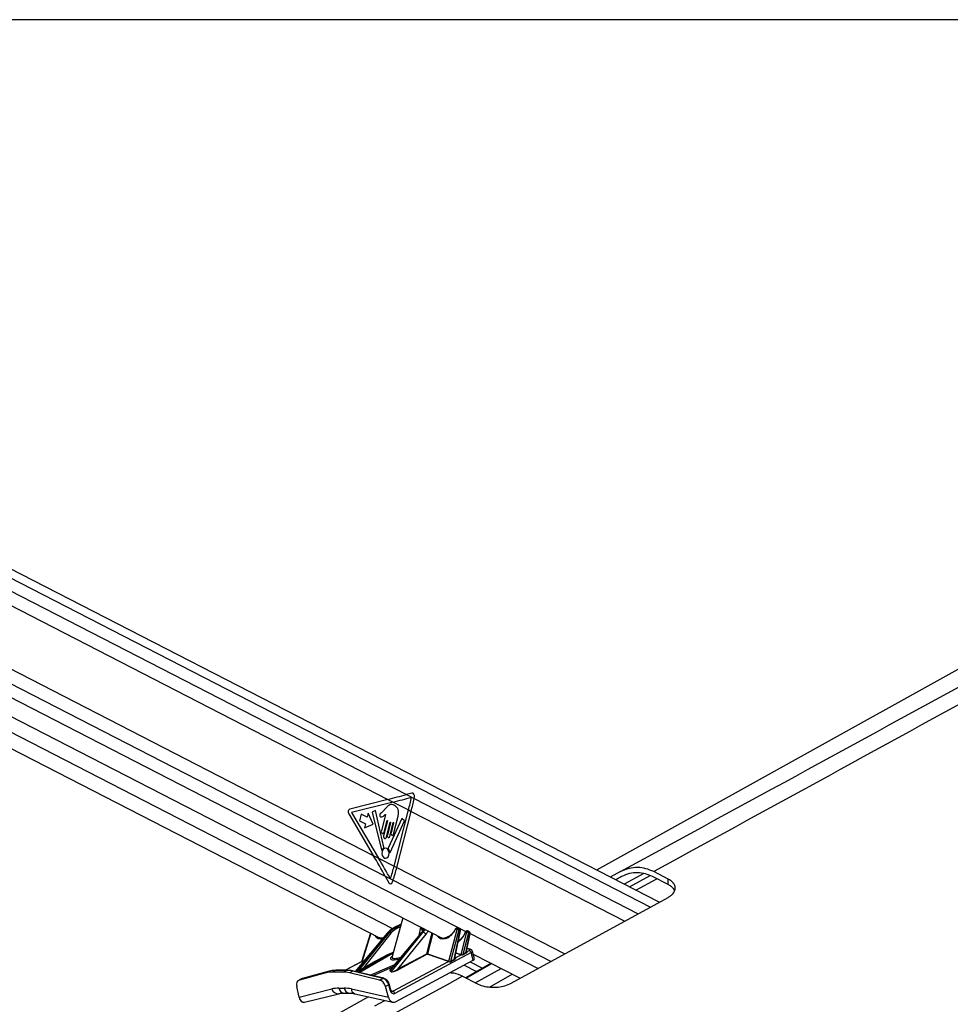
# Model space of a CAD drawing. Header units: millimetres. Extents: x 2575 to 18042, y 835 to 16320.
# Tile 8 of 64: x 4486 to 5247, y 6466 to 7271. Entities that reach past the tile are written whole.
import ezdxf

# ---------------------------------------------------------------- set-up
doc = ezdxf.new("R2010")
doc.units = ezdxf.units.MM
doc.header["$LTSCALE"] = 2
doc.layers.add('COMPONENT_GEOMETRY', color=7, linetype='Continuous')

msp = doc.modelspace()

# ---------------------------------------------------------------- linework, layer by layer
at = {"color": 7, "linetype": 'Continuous', "lineweight": 25}
for p, q in [((5008.67, 6549.47), (3830.39, 7154.99)), ((3789.41, 7055.56), (4831.75, 6519.89)), ((5780.57, 7032.9), (4957.54, 6575.74)), ((4055.4, 7009.47), (4786.8, 6633.6)), ((3895.06, 6975.16), (4779.93, 6520.41)), ((4048.73, 6960.95), (4774.86, 6587.79)), ((4786.8, 6633.6), (4755.75, 6625.7)), ((4786.8, 6633.6), (4791.09, 6631.4)), ((4806.5, 6638.73), (4801.98, 6637.54)), ((4801.98, 6637.54), (4808.28, 6634.3)), ((4808.28, 6634.3), (4808.53, 6635.5)), ((4791.09, 6631.4), (4757.13, 6622.75)), ((4785.08, 6626.31), (4782.32, 6623.28)), ((4791.09, 6631.4), (4803.7, 6624.92)), ((4754.74, 6621.74), (4774.86, 6587.79)), ((4757.13, 6622.75), (4779.17, 6585.57)), ((4765, 6621.6), (4763.56, 6616)), ((4769.87, 6619.1), (4765, 6621.6)), ((4770.66, 6622.2), (4769.87, 6619.1)), ((4774.76, 6613.42), (4770.66, 6622.2)), ((4776.55, 6624.4), (4774.04, 6623.17)), ((4774.04, 6623.17), (4781.5, 6592.45)), ((4783.52, 6594.46), (4776.55, 6624.4)), ((4784.9, 6621.24), (4781.5, 6607.98)), ((4798.23, 6618.05), (4787.13, 6593.68)), ((4791.41, 6605.17), (4795.18, 6619.85)), ((4791.91, 6579.03), (4803.7, 6624.92)), ((4794.07, 6577.92), (4805.86, 6623.81)), ((4800.53, 6615.95), (4798.23, 6618.05)), ((4803.7, 6624.92), (4805.86, 6623.81)), ((4763.56, 6616), (4768.43, 6613.5)), ((4768.43, 6613.5), (4767.63, 6610.4)), ((4767.63, 6610.4), (4774.76, 6613.42)), ((4786.49, 6616.1), (4783.34, 6603.85)), ((4783.78, 6606.81), (4786.2, 6616.24)), ((4785.61, 6602.68), (4788.76, 6614.93)), ((4789.04, 6614.78), (4786.36, 6604.35)), ((4788.35, 6603.32), (4791.24, 6614.56)), ((4788.81, 6590.21), (4800.53, 6615.95)), ((4791.53, 6614.42), (4789.41, 6606.19)), ((4774.86, 6587.79), (4779.17, 6585.57)), ((4779.17, 6585.57), (4791.91, 6579.03)), ((4791.91, 6579.03), (4794.07, 6577.92)), ((4784.71, 6570.71), (4787.67, 6565.44)), ((4784.71, 6570.71), (4791.1, 6567.43)), ((4977.05, 6574.49), (4968.51, 6570.1)), ((4977.96, 6570.43), (4972.92, 6567.84)), ((4996.08, 6572.89), (4980.1, 6564.15)), ((5015.95, 6563.94), (5003.31, 6570.43)), ((5015.95, 6568.47), (5004.21, 6574.49)), ((4790.71, 6566.17), (4791.1, 6567.43)), ((5015.95, 6563.94), (5015.95, 6568.47)), ((4887.71, 6483.31), (5015.95, 6553.45)), ((4799.02, 6536.71), (4790.27, 6505.04)), ((4797.58, 6531.52), (4791.45, 6528.48)), ((4791.87, 6528.58), (4792.64, 6528.58)), ((4812.28, 6522.36), (4813.88, 6529.08)), ((4816.07, 6526.42), (4814.89, 6528.56)), ((4786.63, 6524.59), (4760.14, 6492.86)), ((4763.18, 6493.67), (4788.09, 6524.82)), ((4772.56, 6524.2), (4765.29, 6500.89)), ((4789.25, 6524.11), (4766.75, 6495.97)), ((4788.09, 6524.82), (4787.24, 6524.82)), ((4814.55, 6524.82), (4788.52, 6493.67)), ((4814.24, 6524.71), (4788.78, 6494.24)), ((4789.72, 6492.74), (4815.4, 6524.82)), ((4817.71, 6523.4), (4794.78, 6494.74)), ((4815.4, 6524.82), (4814.55, 6524.82)), ((4836.66, 6501.24), (4843.37, 6527.17)), ((4844.74, 6526.82), (4838.04, 6500.94)), ((4841.02, 6502.72), (4845.81, 6526.27)), ((4841.57, 6503.85), (4846.08, 6526.04)), ((4843.14, 6527.61), (4842.52, 6527.61)), ((4843.8, 6528.24), (4843.17, 6528.24)), ((4845.42, 6527.56), (4844.36, 6528.1)), ((4845.81, 6526.27), (4844.74, 6526.82)), ((4846.66, 6506.78), (4851.35, 6524.92)), ((4852.72, 6524.58), (4848.15, 6506.9)), ((4850.5, 6508.26), (4853.72, 6524.07)), ((4851.13, 6525.37), (4850.85, 6525.37)), ((4851.01, 6509.23), (4853.98, 6523.84)), ((4851.78, 6526), (4851.5, 6526)), ((4853.32, 6525.36), (4852.35, 6525.86)), ((4853.72, 6524.07), (4852.72, 6524.58)), ((4854.92, 6508.27), (4792.55, 6474.97)), ((4794.78, 6494.74), (4818.55, 6507.43)), ((4818.95, 6506.99), (4795.18, 6494.3)), ((4836.35, 6500.98), (4818.95, 6506.99)), ((4819.22, 6507.26), (4836.62, 6501.25)), ((4841.91, 6503.95), (4846.61, 6506.46)), ((4851.49, 6509.06), (4853.29, 6510.02)), ((4853.78, 6511.18), (4851.51, 6511.68)), ((4856.67, 6502.04), (4854.92, 6508.27)), ((4857.65, 6503.29), (4855.95, 6509.35)), ((4856.57, 6507.14), (4895.09, 6487.34)), ((4765.35, 6500.89), (4752.19, 6493.87)), ((4766.75, 6495.97), (4774.58, 6500.15)), ((4775.11, 6499.71), (4767.28, 6495.53)), ((4790.92, 6476.72), (4836.35, 6500.98)), ((4793.01, 6468.05), (4856.67, 6502.04)), ((4871.28, 6499.58), (4850.26, 6487.71)), ((4854.05, 6500.64), (4864.05, 6495.5)), ((4736.09, 6491.77), (4714.42, 6485.89)), ((4738.76, 6493.09), (4717.09, 6487.2)), ((4738.96, 6493.16), (4717.29, 6487.28)), ((4736.09, 6491.77), (4738.76, 6493.09)), ((4738.76, 6493.09), (4738.96, 6493.16)), ((4743.89, 6493.75), (4741.22, 6492.44)), ((4750.02, 6492.44), (4741.22, 6492.44)), ((4752.69, 6493.75), (4743.89, 6493.75)), ((4753.16, 6493.87), (4744.36, 6493.87)), ((4750.02, 6492.44), (4752.69, 6493.75)), ((4758.15, 6493.09), (4755.48, 6491.77)), ((4780.06, 6485.89), (4755.48, 6491.77)), ((4782.73, 6487.2), (4758.15, 6493.09)), ((4783.39, 6487.29), (4758.81, 6493.18)), ((4789.55, 6492.66), (4788.35, 6493.58)), ((4788.52, 6493.67), (4789.72, 6492.74)), ((4847.86, 6488.96), (4859.43, 6482.94)), ((4714.14, 6471.83), (4712.28, 6480.58)), ((4716.6, 6487.02), (4713.93, 6485.7)), ((4717.09, 6487.2), (4714.42, 6485.89)), ((4717.29, 6487.28), (4716.72, 6487.03)), ((4717.09, 6487.2), (4717.29, 6487.28)), ((4780.06, 6485.89), (4782.73, 6487.2)), ((4787.48, 6481.9), (4784.81, 6480.58)), ((4787.27, 6471.83), (4784.81, 6480.58)), ((4788.73, 6477.48), (4787.48, 6481.9)), ((4789.26, 6477.94), (4788.02, 6482.35)), ((4714.14, 6471.83), (4741.11, 6478.57)), ((4718.73, 6467.76), (4746.57, 6474.72)), ((4746.71, 6479.24), (4751.05, 6479.24)), ((4750.71, 6475.22), (4755.05, 6475.22)), ((4756.98, 6478.57), (4787.27, 6471.83)), ((4759.68, 6474.69), (4790.86, 6467.75)), ((4771.05, 6472.16), (3987.61, 6037))]:
    msp.add_line(p, q, dxfattribs=at)
at = {"color": 8, "linetype": 'Continuous', "lineweight": 25}
for p, q in [((3830.79, 7147.22), (5001.54, 6545.57)), ((3830.79, 7136.64), (4801.98, 6637.54)), ((3809.11, 7060.98), (4850.68, 6525.7)), ((3817.32, 7067.86), (4784.71, 6570.71)), ((3898.93, 6986.36), (4790.71, 6528.07)), ((4808.28, 6634.3), (4991.56, 6540.11)), ((4805.86, 6623.81), (4980.5, 6534.06)), ((4794.07, 6577.92), (4931.53, 6507.27)), ((4977.69, 6570.29), (4973.07, 6567.76)), ((4984.31, 6561.99), (5001.21, 6571.23)), ((4791.1, 6567.43), (4920.21, 6501.08)), ((4989.6, 6559.27), (5006.76, 6568.65)), ((4797.55, 6531.39), (4791.87, 6528.58)), ((4792.64, 6528.58), (4797.43, 6530.94)), ((4796.99, 6529.37), (4793.57, 6527.68)), ((4815.52, 6525.89), (4813.84, 6528.92)), ((4787.24, 6524.82), (4760.49, 6492.77)), ((4772.8, 6524.08), (4765.67, 6501.24)), ((4818.55, 6507.43), (4822.95, 6524.41)), ((4823.59, 6524.09), (4819.22, 6507.26)), ((4853.99, 6524), (4909.74, 6495.35)), ((4791.05, 6507.86), (4763.76, 6491.99)), ((4846.4, 6506.51), (4842.39, 6507.89)), ((4842.46, 6508.23), (4846.66, 6506.78)), ((4851.02, 6509.27), (4851.24, 6509.19)), ((4853.1, 6511.07), (4851.46, 6511.43)), ((4765.58, 6500.98), (4752.25, 6493.87)), ((4762.39, 6492.32), (4775.11, 6499.71)), ((4767.35, 6501.49), (4765.58, 6500.98)), ((4765.72, 6501.25), (4767.6, 6501.8)), ((4772.3, 6489.95), (4792.4, 6498.57)), ((4790.58, 6496.39), (4774.4, 6489.45)), ((4841.61, 6504.05), (4841.83, 6503.98)), ((4849.16, 6498.03), (4859.3, 6492.82)), ((4850.79, 6487.44), (4871.81, 6499.31)), ((4760.53, 6492.76), (4763.18, 6493.67)), ((4763.13, 6493.58), (4760.65, 6492.74)), ((4858.28, 6483.54), (4879.34, 6495.43)), ((4869.97, 6480.19), (4888.57, 6490.69)), ((4789.74, 6476.98), (4790.92, 6476.72)), ((4776.15, 6464.84), (4784.21, 6469.23))]:
    msp.add_line(p, q, dxfattribs=at)
at = {"color": 7, "linetype": 'Continuous', "lineweight": 25, "flags": 128}
for points in [[(4786.2, 6616.24), (4786.23, 6616.31), (4786.28, 6616.36), (4786.34, 6616.38), (4786.39, 6616.37), (4786.45, 6616.33), (4786.48, 6616.26), (4786.49, 6616.18), (4786.49, 6616.1)], [(4788.76, 6614.93), (4788.79, 6615), (4788.84, 6615.05), (4788.9, 6615.07), (4788.95, 6615.05), (4789, 6615.01), (4789.04, 6614.94), (4789.05, 6614.86), (4789.04, 6614.78)], [(4791.24, 6614.56), (4791.27, 6614.63), (4791.32, 6614.68), (4791.38, 6614.7), (4791.44, 6614.69), (4791.49, 6614.65), (4791.52, 6614.58), (4791.54, 6614.5), (4791.53, 6614.42)], [(4781.5, 6607.98), (4781.43, 6607.32), (4781.54, 6606.67), (4781.82, 6606.13), (4782.23, 6605.79), (4782.69, 6605.69), (4783.15, 6605.85), (4783.53, 6606.24), (4783.78, 6606.81)], [(4783.34, 6603.85), (4783.27, 6603.19), (4783.38, 6602.54), (4783.66, 6602), (4784.06, 6601.66), (4784.53, 6601.56), (4784.99, 6601.72), (4785.37, 6602.11), (4785.61, 6602.68)], [(4786.36, 6604.35), (4786.3, 6603.77), (4786.4, 6603.2), (4786.64, 6602.73), (4787, 6602.43), (4787.41, 6602.34), (4787.81, 6602.48), (4788.14, 6602.82), (4788.35, 6603.32)], [(4789.41, 6606.19), (4789.35, 6605.61), (4789.45, 6605.05), (4789.69, 6604.57), (4790.05, 6604.27), (4790.46, 6604.18), (4790.86, 6604.32), (4791.19, 6604.67), (4791.41, 6605.17)], [(4783.86, 6585.66), (4784.98, 6585.42), (4786.07, 6585.8), (4786.98, 6586.74), (4787.56, 6588.11), (4787.73, 6589.68), (4787.47, 6591.23), (4786.8, 6592.51), (4785.84, 6593.34), (4784.72, 6593.58), (4783.63, 6593.2), (4782.72, 6592.26), (4782.14, 6590.9), (4781.97, 6589.32), (4782.24, 6587.77), (4782.9, 6586.49), (4783.86, 6585.66)], [(4781.5, 6592.45), (4781.54, 6592.35), (4781.59, 6592.27), (4781.66, 6592.21), (4781.73, 6592.18), (4781.81, 6592.18), (4781.89, 6592.21), (4781.95, 6592.27), (4782.01, 6592.35)], [(4788.28, 6590.36), (4788.31, 6590.24), (4788.36, 6590.14), (4788.43, 6590.07), (4788.51, 6590.03), (4788.59, 6590.02), (4788.68, 6590.05), (4788.75, 6590.12), (4788.81, 6590.21)], [(4743.89, 6493.75), (4744.16, 6493.85), (4744.36, 6493.87)]]:
    msp.add_lwpolyline(points, dxfattribs=at)
at = {"color": 8, "linetype": 'Continuous', "lineweight": 25, "flags": 128}
for points in [[(4791.45, 6528.48), (4791.61, 6528.55), (4791.87, 6528.58)], [(4846.08, 6526.04), (4846.08, 6526.04), (4846.07, 6526.09), (4846.02, 6526.15), (4845.93, 6526.21), (4845.81, 6526.27)], [(4850.12, 6524.98), (4850.13, 6525), (4850.19, 6525.01), (4850.27, 6525), (4850.39, 6524.98)], [(4853.98, 6523.84), (4853.98, 6523.84), (4853.97, 6523.89), (4853.92, 6523.95), (4853.84, 6524.01), (4853.72, 6524.07)], [(4851.24, 6509.19), (4851.14, 6509.17), (4851.07, 6509.17)], [(4752.69, 6493.75), (4752.96, 6493.85), (4753.16, 6493.87)], [(4787.48, 6481.9), (4787.72, 6482.03), (4787.89, 6482.15), (4787.99, 6482.25), (4788.02, 6482.34), (4788.02, 6482.35)], [(4788.73, 6477.48), (4788.96, 6477.61), (4789.13, 6477.73), (4789.23, 6477.83), (4789.26, 6477.92), (4789.26, 6477.94)]]:
    msp.add_lwpolyline(points, dxfattribs=at)
at = {"color": 7, "linetype": 'Continuous', "lineweight": 25}
for centre, radius, start, end in [((4594.83, 6678.62), 215.66, 345.57986, 348.40739), ((4597.04, 6677.5), 215.61, 345.57962, 348.44069), ((4757.03, 6623.26), 2.75, 117.6621, 213.6068), ((4785.74, 6590.58), 4.13, 124.98781, 154.62503), ((4783.06, 6594.32), 0.476, 310.19065, 15.92548), ((4787.61, 6593.47), 0.528, 155.66892, 215.11537), ((4782.61, 6589.75), 5.7, 6.08056, 36.71774), ((4575.03, 6634.79), 223.93, 342.80822, 345.58133), ((4577.17, 6633.68), 223.95, 342.7917, 345.58124), ((4792.45, 6527.46), 1.14, 11.29507, 80.41625), ((4787.94, 6523.29), 1.54, 32.20862, 84.51148), ((4814.51, 6524.47), 0.361, 83.8408, 137.5573), ((4815.1, 6521.75), 3.09, 32.24357, 84.4679), ((4841.68, 6526.61), 0.794, 59.24042, 77.12812), ((4843.37, 6524.25), 2.91, 61.98884, 90.04773), ((4851.36, 6522.01), 2.91, 61.98884, 90.04773), ((4819.15, 6507.58), 0.626, 194.3128, 251.61821), ((4819.22, 6508.73), 1.47, 242.5233, 269.92886), ((4818.73, 6507.48), 0.539, 295.03144, 336.51993), ((4846.17, 6507), 0.539, 295.03144, 336.51993), ((4846.3, 6506.88), 0.52, 306.37922, 343.82269), ((4848.84, 6507.11), 0.719, 196.90543, 229.67104), ((4851.19, 6508.47), 0.714, 196.75417, 231.39677), ((4851.37, 6509.47), 0.428, 228.3315, 285.6548), ((4852.5, 6507.65), 2.5, 14.3128, 71.61821), ((4765.34, 6501.24), 0.332, 306.39149, 0.68008), ((4765.37, 6501.26), 0.348, 305.95449, 358.69133), ((4775.11, 6500.25), 0.536, 190.40075, 270.52308), ((4836.12, 6501.47), 0.539, 295.03144, 336.51993), ((4836.16, 6501.47), 0.551, 293.93928, 335.09594), ((4838.74, 6501.16), 0.734, 197.57567, 221.56076), ((4841.72, 6502.93), 0.731, 197.36217, 224.11039), ((4841.78, 6504.26), 0.342, 247.56338, 291.95909), ((4741.16, 6472.89), 19.54, 89.80965, 105.01266), ((4743.83, 6474.21), 19.54, 89.80965, 105.01266), ((4749.93, 6468.98), 23.46, 76.30238, 89.76062), ((4752.6, 6470.29), 23.46, 76.30238, 89.76062), ((4763.03, 6493.7), 0.152, 312.17307, 348.57389), ((4767.28, 6496.07), 0.536, 190.40075, 270.52308), ((4788.21, 6494.09), 0.523, 285.52427, 306.32774), ((4789.41, 6493.16), 0.523, 285.52427, 306.32774), ((4795.38, 6494.89), 0.626, 194.3128, 251.61821), ((4790.13, 6474.35), 2.5, 14.3128, 71.61821)]:
    msp.add_arc(centre, radius, start, end, dxfattribs=at)
at = {"color": 8, "linetype": 'Continuous', "lineweight": 25}
for centre, radius, start, end in [((4787.16, 6524.11), 0.723, 83.89454, 137.58351), ((4843.24, 6527.51), 0.727, 95.07937, 172.24916), ((4843.86, 6527.51), 0.727, 95.04862, 172.25243), ((4851.6, 6525.24), 0.764, 97.26807, 170.06047), ((4851.88, 6525.24), 0.762, 96.64711, 170.11349), ((4853.58, 6510.22), 0.977, 78.48589, 119.8161), ((4841.7, 6504.25), 0.298, 252.22247, 295.25825), ((4758.6, 6492.24), 0.958, 77.49147, 118.09914), ((4783.18, 6486.36), 0.958, 77.53096, 118.09792), ((4745.99, 6479.7), 5.01, 193.02753, 276.37524), ((4751.36, 6479.87), 4.7, 187.69636, 262.06205), ((4755.71, 6479.87), 4.7, 187.72913, 261.69624), ((4761.04, 6478.52), 4.06, 179.2711, 250.44755)]:
    msp.add_arc(centre, radius, start, end, dxfattribs=at)
at = {"color": 7, "linetype": 'Continuous', "lineweight": 25}
for centre, major_axis, ratio, start_param, end_param in [((4673.66, 6633.6), (248.67, 50.74), 0.09907, 5.164403, 5.234216), ((4677.96, 6631.4), (248.67, 50.74), 0.09907, 5.164403, 5.233409), ((4806.91, 6636.33), (-0.21, 2.43), 0.687394, 4.303128, 6.400626), ((4661.72, 6587.79), (-166.64, 238.67), 0.326868, 4.418196, 4.488009), ((4666.03, 6585.57), (-166.64, 238.67), 0.326868, 4.418611, 4.488009), ((4789.09, 6567), (0.24, 2.43), 0.720739, 2.338366, 4.433768), ((4795.94, 6509.7), (1.06, 19.99), 0.695741, 0.372864, 0.750108), ((4797.91, 6509.7), (-1.17, 19.98), 0.715886, 0.293816, 0.67106), ((4784.81, 6530.28), (5.49, 9.54), 0.654555, 3.172461, 3.216798), ((4798.6, 6509.74), (-1.18, 18.98), 0.716279, 0.291522, 0.668766), ((4823.24, 6509.7), (1.11, 19.99), 0.696019, 0.541808, 0.751747), ((4835.61, 6530.28), (5.49, 9.54), 0.654555, 3.172461, 3.603525), ((4834.96, 6530.65), (5.95, 10.43), 0.655453, 4.693859, 4.763332), ((4842.39, 6527.15), (0.248, 0.435), 0.655453, 0.357506, 1.62174), ((4843.01, 6527.15), (0.248, 0.435), 0.655453, 5.104802, 6.640692), ((4850.72, 6524.91), (0.248, 0.435), 0.655453, 0.357506, 1.767612), ((4851, 6524.91), (0.248, 0.435), 0.655453, 5.104802, 6.640692), ((4847.71, 6507.24), (1.63, 0.47), 0.403006, 3.663284, 3.857285), ((4847.65, 6507.7), (1.09, 0.83), 0.486035, 3.346364, 3.540364), ((4896.19, 6531.13), (70.96, 38.78), 0.02935, 2.254184, 2.298333), ((4896.55, 6531.15), (71.32, 38.79), 0.0234, 2.255568, 2.299717), ((4850, 6508.51), (1.58, 0.4), 0.407492, 0.262557, 0.572092), ((4851.78, 6510.36), (2, 0.25), 0.370564, 5.517526, 7.089478), ((4764.81, 6498.34), (1.3, 2.62), 0.442754, 0.391354, 0.417384), ((4765.14, 6498.15), (1.23, 3.09), 0.503657, 0.372149, 0.398178), ((4835.1, 6498.34), (1.3, 2.62), 0.442754, 0.016259, 0.042289), ((4835.43, 6498.15), (1.23, 3.09), 0.503657, 6.280238, 6.306268), ((4896.19, 6531.13), (70.96, 38.78), 0.02935, 2.445227, 2.515061), ((4896.55, 6531.15), (71.32, 38.79), 0.0234, 2.446611, 2.516445), ((4840.59, 6503.29), (1.58, 0.4), 0.407492, 0.486895, 0.572092), ((4853.66, 6502.71), (4.01, 0.49), 0.370564, 5.517526, 6.339796), ((4765.94, 6495.1), (3.17, 1.58), 0.064645, 3.587944, 5.116852), ((4765.76, 6495.56), (2.8, 1.94), 0.069865, 3.49637, 5.025278), ((4794.3, 6495.25), (4.84, 2.49), 0.231047, 3.249495, 4.777099), ((4794.24, 6495.71), (4.54, 2.95), 0.205623, 3.170079, 4.697683), ((4716.59, 6480.32), (-2.66, 5.38), 0.6676, 6.153038, 7.48961), ((4719.25, 6481.64), (-2.66, 5.38), 0.667892, 6.152992, 6.283278), ((4780.64, 6480.32), (-2.66, 5.38), 0.667599, 4.440022, 5.776594), ((4783.31, 6481.64), (-2.65, 5.38), 0.667341, 4.440195, 5.776767), ((4757.43, 6435.81), (-20.69, 41.14), 0.672985, 5.956867, 6.133182), ((4761.77, 6435.81), (-20.69, 41.14), 0.672985, 5.780552, 5.956867), ((4791.4, 6478.8), (-0.33, 4.08), 0.703206, 1.842245, 3.437791), ((4718.15, 6473.8), (0.23, 6.12), 0.682424, 1.925279, 3.337619), ((4791.28, 6473.8), (-0.5, 6.12), 0.703206, 1.842245, 3.437791)]:
    msp.add_ellipse(centre, major_axis=major_axis, ratio=ratio, start_param=start_param, end_param=end_param, dxfattribs=at)
at = {"color": 8, "linetype": 'Continuous', "lineweight": 25}
for centre, major_axis, ratio, start_param, end_param in [((4784.15, 6530.65), (5.95, 10.43), 0.655453, 2.765787, 3.678249), ((4825.2, 6509.7), (-1.13, 19.98), 0.71635, 0.472576, 0.672716), ((4826.59, 6509.78), (-1.13, 17.98), 0.717234, 0.426756, 0.668044), ((4834.96, 6530.65), (5.95, 10.43), 0.655453, 2.765787, 4.693859), ((4842.52, 6526.76), (5.95, 10.43), 0.655453, 4.055175, 4.909205), ((4843.66, 6526.77), (0.71, 1.32), 0.661696, 5.0861, 6.282531), ((4844.74, 6526.22), (0.67, 1.34), 0.667317, 5.066508, 6.273282), ((4851.65, 6524.53), (0.71, 1.32), 0.661696, 5.0861, 6.282531), ((4852.65, 6524.02), (0.67, 1.34), 0.667317, 5.066508, 6.273282), ((4792.68, 6487.39), (96.59, 49.48), 0.181488, 1.492372, 1.665768), ((4793.03, 6487.42), (96.21, 49.4), 0.17763, 1.500026, 1.66634), ((4800.57, 6506.88), (11.78, 3.67), 0.221698, 2.548965, 4.248094), ((4852.02, 6508.52), (3.93, 0.81), 0.287793, 5.481553, 6.310694), ((4791.25, 6495.1), (2.96, 1.45), 0.223037, 2.215304, 3.251159), ((4791.19, 6495.56), (2.67, 1.9), 0.174771, 2.554567, 3.128236), ((4790.01, 6478.71), (-0.79, 2.04), 0.679585, 2.68771, 3.224841)]:
    msp.add_ellipse(centre, major_axis=major_axis, ratio=ratio, start_param=start_param, end_param=end_param, dxfattribs=at)
at = {"color": 7, "linetype": 'Continuous', "lineweight": 25}
for points, knots in [([(4977.05, 6574.49), (5078.91, 6630.1), (5282.61, 6741.31), (5556.66, 6891.05), (5729.32, 6985.53), (5799.77, 7024.09)], [0, 0, 0, 0, 0.371854, 0.743708, 1, 1, 1, 1]), ([(5819.98, 7022.94), (5751.04, 6984.77), (5581.08, 6890.67), (5308.9, 6741.31), (5105.78, 6630.1), (5004.21, 6574.49)], [0, 0, 0, 0, 0.254407, 0.627203, 1, 1, 1, 1]), ([(4795.18, 6619.85), (4795.37, 6620.78), (4795.74, 6622.57), (4795.22, 6625.36), (4793.92, 6627.44), (4792.18, 6628.74), (4790.3, 6629.42), (4788.32, 6629.31), (4786.58, 6628.02), (4785.58, 6626.88), (4785.08, 6626.31)], [0, 0, 0, 0, 0.13106, 0.251024, 0.376916, 0.501355, 0.627161, 0.75065, 0.875357, 1, 1, 1, 1]), ([(4782.32, 6623.28), (4781.84, 6622.84), (4781.23, 6622.3), (4780.46, 6621.68), (4780.19, 6621.16), (4780.09, 6620.63), (4780.13, 6620.21), (4780.29, 6619.78), (4780.71, 6619.36), (4781.11, 6619.33), (4781.31, 6619.32)], [0, 0, 0, 0, 0.369532, 0.462234, 0.557841, 0.653711, 0.700172, 0.747002, 0.872845, 1, 1, 1, 1]), ([(4781.31, 6619.32), (4781.75, 6619.36), (4782.56, 6619.43), (4783.27, 6619.97), (4783.59, 6620.22)], [0, 0, 0, 0, 0.546848, 1, 1, 1, 1]), ([(4783.59, 6620.22), (4783.77, 6620.42), (4784.12, 6620.81), (4784.51, 6621.1), (4784.7, 6621.24)], [0, 0, 0, 0, 0.519147, 1, 1, 1, 1]), ([(4784.7, 6621.24), (4784.74, 6621.25), (4784.8, 6621.27), (4784.87, 6621.25), (4784.9, 6621.24), (4784.9, 6621.24)], [0, 0, 0, 0, 0.51399, 0.984901, 1, 1, 1, 1]), ([(5004.21, 6574.49), (5002.1, 6575.41), (4997.82, 6577.29), (4990.99, 6578.12), (4983.94, 6577.46), (4979.37, 6575.49), (4977.05, 6574.49)], [0, 0, 0, 0, 0.23888, 0.484636, 0.738143, 1, 1, 1, 1]), ([(5003.31, 6570.43), (5001.34, 6571.29), (4997.34, 6573.04), (4990.97, 6573.81), (4984.38, 6573.2), (4980.12, 6571.36), (4977.96, 6570.43)], [0, 0, 0, 0, 0.238859, 0.484594, 0.73812, 1, 1, 1, 1]), ([(5015.95, 6553.45), (5016.77, 6553.95), (5018.41, 6554.94), (5020.71, 6557.21), (5021.9, 6559.72), (5021.79, 6562.28), (5021.01, 6564.24), (5019.5, 6566.1), (5017.71, 6567.51), (5016.37, 6568.24), (5015.95, 6568.47)], [0, 0, 0, 0, 0.113742, 0.227548, 0.453651, 0.575527, 0.697383, 0.820633, 0.943802, 1, 1, 1, 1]), ([(5021.16, 6559.03), (5021.08, 6559.25), (5020.77, 6560.13), (5019.47, 6561.57), (5017.72, 6562.98), (5016.37, 6563.71), (5015.95, 6563.94)], [0, 0, 0, 0, 0.120532, 0.478737, 0.836709, 1, 1, 1, 1]), ([(4783.22, 6520.38), (4782.71, 6520.28), (4781.59, 6520.05), (4780.44, 6520.17), (4779.9, 6520.49), (4779.8, 6520.55)], [0, 0, 0, 0, 0.402728, 0.883753, 1, 1, 1, 1]), ([(4791.45, 6528.48), (4791, 6528.25), (4789.75, 6527.57), (4788.12, 6526.26), (4787.04, 6525.05), (4786.63, 6524.59)], [0, 0, 0, 0, 0.251473, 0.716598, 1, 1, 1, 1]), ([(4841.86, 6527.38), (4841.64, 6526.98), (4840.99, 6525.82), (4839.66, 6524.06), (4837.87, 6522.31), (4835.95, 6521.05), (4834.34, 6520.35), (4833.48, 6520.28), (4833.2, 6520.25)], [0, 0, 0, 0, 0.103806, 0.304457, 0.50491, 0.704487, 0.903248, 1, 1, 1, 1]), ([(4843.17, 6528.24), (4843.01, 6528.22), (4842.7, 6528.19), (4842.29, 6527.94), (4842.02, 6527.65), (4841.9, 6527.44), (4841.86, 6527.38)], [0, 0, 0, 0, 0.296111, 0.564154, 0.870063, 1, 1, 1, 1]), ([(4844.37, 6528.09), (4844.35, 6528.1), (4844.21, 6528.2), (4844, 6528.23), (4843.82, 6528.24), (4843.8, 6528.24)], [0, 0, 0, 0, 0.117033, 0.876352, 1, 1, 1, 1]), ([(4850.12, 6524.99), (4849.94, 6524.57), (4849.41, 6523.36), (4848.24, 6521.45), (4846.58, 6519.5), (4845.24, 6518.26), (4844.5, 6517.85), (4844.4, 6517.8)], [0, 0, 0, 0, 0.140779, 0.413091, 0.685538, 0.957038, 1, 1, 1, 1]), ([(4846.08, 6526.04), (4846.1, 6526.2), (4846.14, 6526.53), (4846, 6526.99), (4845.75, 6527.36), (4845.52, 6527.49), (4845.42, 6527.54)], [0, 0, 0, 0, 0.268956, 0.549605, 0.812138, 1, 1, 1, 1]), ([(4851.5, 6526), (4851.33, 6525.97), (4851, 6525.93), (4850.58, 6525.66), (4850.29, 6525.34), (4850.16, 6525.08), (4850.12, 6524.99)], [0, 0, 0, 0, 0.296897, 0.541202, 0.823452, 1, 1, 1, 1]), ([(4852.36, 6525.84), (4852.34, 6525.86), (4852.2, 6525.96), (4851.99, 6525.99), (4851.81, 6526), (4851.78, 6526)], [0, 0, 0, 0, 0.117033, 0.876352, 1, 1, 1, 1]), ([(4853.98, 6523.84), (4854, 6524), (4854.04, 6524.33), (4853.9, 6524.79), (4853.65, 6525.16), (4853.42, 6525.29), (4853.32, 6525.34)], [0, 0, 0, 0, 0.268956, 0.549605, 0.812138, 1, 1, 1, 1]), ([(4790.25, 6505.04), (4790.22, 6504.94), (4790.18, 6504.78), (4790.2, 6504.83), (4790.21, 6504.84)], [0, 0, 0, 0, 0.66612, 1, 1, 1, 1]), ([(4848.37, 6506.56), (4848.29, 6506.51), (4848.11, 6506.43), (4847.78, 6506.35), (4847.38, 6506.35), (4846.96, 6506.4), (4846.72, 6506.44), (4846.61, 6506.46)], [0, 0, 0, 0, 0.189665, 0.387972, 0.597558, 0.804387, 1, 1, 1, 1]), ([(4846.8, 6506.73), (4846.89, 6506.71), (4847.05, 6506.67), (4847.27, 6506.63), (4847.46, 6506.62), (4847.59, 6506.62), (4847.77, 6506.66), (4847.96, 6506.73), (4848.09, 6506.84), (4848.15, 6506.9)], [0, 0, 0, 0, 0.204018, 0.368363, 0.408955, 0.56257, 0.608528, 0.802705, 1, 1, 1, 1]), ([(4851.49, 6509.06), (4851.5, 6509.04), (4851.54, 6508.96), (4851.49, 6508.68), (4851.24, 6508.27), (4850.89, 6508.01), (4850.74, 6507.91)], [0, 0, 0, 0, 0.0628274, 0.2676698, 0.6966282, 1, 1, 1, 1]), ([(4851.09, 6509.16), (4851.09, 6509.16), (4851.04, 6509.18), (4851.01, 6509.29), (4851.03, 6509.28), (4851.01, 6509.24), (4851.01, 6509.23)], [0, 0, 0, 0, 0.032226, 0.482265, 0.917821, 1, 1, 1, 1]), ([(4851.09, 6509.15), (4851.09, 6509.15), (4851.09, 6509.15), (4851.09, 6509.15), (4851.09, 6509.15)], [0, 0, 0, 0, 0.545287, 1, 1, 1, 1]), ([(4855.92, 6509.38), (4855.83, 6509.63), (4855.64, 6510.11), (4855.07, 6510.64), (4854.45, 6510.99), (4854, 6511.12), (4853.78, 6511.18)], [0, 0, 0, 0, 0.255121, 0.503387, 0.766014, 1, 1, 1, 1]), ([(4838.19, 6500.67), (4838.11, 6500.63), (4837.96, 6500.55), (4837.69, 6500.52), (4837.39, 6500.56), (4837.07, 6500.67), (4836.83, 6500.77), (4836.59, 6500.88), (4836.48, 6500.93), (4836.38, 6500.97)], [0, 0, 0, 0, 0.167755, 0.309426, 0.442105, 0.597363, 0.769231, 0.800223, 1, 1, 1, 1]), ([(4836.66, 6501.24), (4836.74, 6501.19), (4836.89, 6501.09), (4837.17, 6500.91), (4837.43, 6500.79), (4837.58, 6500.75), (4837.71, 6500.75), (4837.78, 6500.77), (4837.91, 6500.83), (4837.98, 6500.89), (4838.04, 6500.94)], [0, 0, 0, 0, 0.215863, 0.428956, 0.580258, 0.686216, 0.701096, 0.813432, 0.831984, 1, 1, 1, 1]), ([(4841.91, 6503.95), (4841.93, 6503.93), (4842, 6503.89), (4842.05, 6503.73), (4842, 6503.35), (4841.73, 6502.84), (4841.34, 6502.54), (4841.19, 6502.43)], [0, 0, 0, 0, 0.044347, 0.161489, 0.322415, 0.749464, 1, 1, 1, 1]), ([(4841.64, 6503.95), (4841.64, 6503.95), (4841.63, 6503.96), (4841.57, 6504.01), (4841.58, 6504.04), (4841.59, 6503.95), (4841.57, 6503.88), (4841.56, 6503.86)], [0, 0, 0, 0, 0.041865, 0.23594, 0.573325, 0.924112, 1, 1, 1, 1]), ([(4847.86, 6488.96), (4713.68, 6415.61), (4445.33, 6268.92), (4086.2, 6072.82), (3861.28, 5950.05), (3770.62, 5900.55)], [0, 0, 0, 0, 0.373791, 0.747581, 1, 1, 1, 1]), ([(4758.81, 6493.18), (4758.12, 6493.33), (4756.22, 6493.74), (4754.36, 6493.82), (4753.16, 6493.87)], [0, 0, 0, 0, 0.359388, 1, 1, 1, 1]), ([(4837.8, 6491.96), (4838.76, 6491.9), (4842.2, 6491.65), (4845.49, 6490.09), (4847.86, 6488.96)], [0, 0, 0, 0, 0.2791889, 1, 1, 1, 1]), ([(4788.02, 6482.35), (4787.91, 6482.7), (4787.59, 6483.66), (4786.7, 6485.14), (4785.35, 6486.46), (4784.17, 6487.09), (4783.51, 6487.26), (4783.39, 6487.29)], [0, 0, 0, 0, 0.149364, 0.41763, 0.692227, 0.940954, 1, 1, 1, 1]), ([(4859.43, 6482.94), (4861.03, 6482.25), (4864.25, 6480.85), (4870.54, 6479.9), (4876.85, 6480.02), (4882.93, 6481.12), (4886.05, 6482.54), (4887.71, 6483.31)], [0, 0, 0, 0, 0.204659, 0.40996, 0.601796, 0.787106, 1, 1, 1, 1]), ([(4746.57, 6474.72), (4746.9, 6474.8), (4748.21, 6475.11), (4749.64, 6475.17), (4750.71, 6475.22)], [0, 0, 0, 0, 0.24975, 1, 1, 1, 1]), ([(4755.05, 6475.22), (4755.42, 6475.21), (4756.79, 6475.19), (4758.35, 6474.98), (4759.55, 6474.72), (4759.68, 6474.69)], [0, 0, 0, 0, 0.249614, 0.920604, 1, 1, 1, 1]), ([(4790.11, 6476.65), (4790.11, 6476.65), (4790.1, 6476.64), (4789.83, 6476.82), (4789.5, 6477.26), (4789.34, 6477.7), (4789.26, 6477.94)], [0, 0, 0, 0, 0.186628, 0.46605, 0.717085, 1, 1, 1, 1])]:
    msp.add_open_spline(points, degree=3, knots=knots, dxfattribs=at)
at = {"color": 8, "linetype": 'Continuous', "lineweight": 25}
for points, knots in [([(4816.57, 6527.69), (4816.57, 6527.69), (4816.5, 6527.52), (4816.26, 6527.29), (4815.95, 6527.08), (4815.75, 6527.09), (4815.7, 6527.1)], [0, 0, 0, 0, 0.005991, 0.422448, 0.840844, 1, 1, 1, 1]), ([(4790.37, 6505.01), (4790.3, 6504.83), (4790.08, 6504.34), (4790.56, 6503.82), (4791.44, 6503.57), (4792.55, 6503.52), (4793.9, 6503.65), (4795.71, 6504.01), (4796.9, 6504.41), (4797.43, 6504.59)], [0, 0, 0, 0, 0.116088, 0.319747, 0.487318, 0.55037, 0.708036, 0.870503, 1, 1, 1, 1]), ([(4850.5, 6508.26), (4850.61, 6508.39), (4850.86, 6508.69), (4850.95, 6509.04), (4851, 6509.24)], [0, 0, 0, 0, 0.429644, 1, 1, 1, 1]), ([(4765.29, 6500.88), (4765.29, 6500.89), (4765.3, 6500.95), (4765.41, 6501.08), (4765.55, 6501.18), (4765.66, 6501.23), (4765.67, 6501.24)], [0, 0, 0, 0, 0.095428, 0.4676748, 0.9226152, 1, 1, 1, 1]), ([(4765.54, 6500.97), (4765.52, 6500.96), (4765.45, 6500.94), (4765.4, 6500.91), (4765.36, 6500.88)], [0, 0, 0, 0, 0.25396, 1, 1, 1, 1]), ([(4841.02, 6502.72), (4841.13, 6502.86), (4841.4, 6503.21), (4841.49, 6503.62), (4841.55, 6503.87)], [0, 0, 0, 0, 0.395424, 1, 1, 1, 1])]:
    msp.add_open_spline(points, degree=3, knots=knots, dxfattribs=at)
at = {"layer": 'COMPONENT_GEOMETRY', "color": 7}
msp.add_line((6218.06, 7271.05), (3392.53, 7271.05), dxfattribs=at)

doc.saveas('drawing.dxf')
